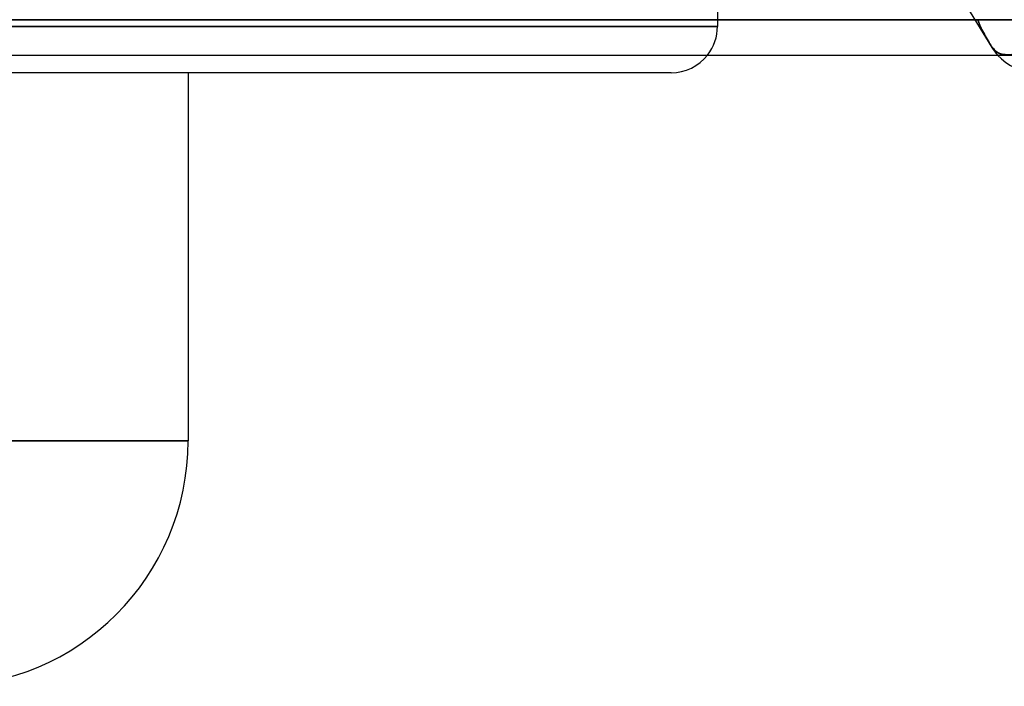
# Model space of a CAD drawing. Header units: millimetres. Extents: x -215 to 215, y -97 to 81.
# Tile 45 of 85: x 33 to 54, y -57 to -43. Entities that reach past the tile are written whole.
import ezdxf

# ---------------------------------------------------------------- set-up
doc = ezdxf.new("R2010")
doc.units = ezdxf.units.MM
doc.layers.add('MAIN-1', color=7, linetype='Continuous')
doc.layers.add('MAIN-2', color=7, linetype='Continuous')

msp = doc.modelspace()

# ---------------------------------------------------------------- linework, layer by layer
at = {"layer": 'MAIN-1'}
for p, q in [((-105.183, -42.856), (105.183, -42.856)), ((-104.762, -43.619), (104.762, -43.619)), ((47.038, -44), (0, -44)), ((36.6, -44), (36.6, -51.95)), ((36.6, -51.95), (0, -51.95))]:
    msp.add_line(p, q, dxfattribs=at)
for centre, radius, start, end in [((47.038, -43), 1, 269.9999, 321.7751), ((54.941, -42.856), 1.144, 221.8099, 270.0001), ((31.3, -51.95), 5.3, 270, 0)]:
    msp.add_arc(centre, radius, start, end, dxfattribs=at)
at = {"layer": 'MAIN-2'}
for p, q in [((48.038, -42.094), (48.038, -43)), ((53.133, -42.094), (53.966, -43.454)), ((105.183, -42.856), (-105.183, -42.856)), ((104.011, -42.856), (-104.011, -42.856)), ((-104.011, -42.856), (104.011, -42.856)), ((-96.675, -42.856), (96.675, -42.856)), ((96.675, -42.856), (-96.675, -42.856)), ((95.596, -42.856), (-95.596, -42.856)), ((-95.596, -42.856), (95.596, -42.856)), ((-88.259, -42.856), (88.259, -42.856)), ((88.259, -42.856), (-88.259, -42.856)), ((87.18, -42.856), (-87.18, -42.856)), ((-87.18, -42.856), (87.18, -42.856)), ((-79.842, -42.856), (79.842, -42.856)), ((79.842, -42.856), (-79.842, -42.856)), ((78.763, -42.856), (-78.763, -42.856)), ((-78.763, -42.856), (78.763, -42.856)), ((-71.424, -42.856), (71.424, -42.856)), ((71.424, -42.856), (-71.424, -42.856)), ((70.344, -42.856), (-70.344, -42.856)), ((-70.344, -42.856), (70.344, -42.856)), ((-63.004, -42.856), (63.004, -42.856)), ((63.004, -42.856), (-63.004, -42.856)), ((61.924, -42.856), (-61.924, -42.856)), ((-61.924, -42.856), (61.924, -42.856)), ((-54.581, -42.856), (54.581, -42.856)), ((54.581, -42.856), (-54.581, -42.856)), ((53.661, -42.856), (-53.661, -42.856)), ((-53.661, -42.856), (53.661, -42.856)), ((53.672, -42.888), (53.661, -42.856)), ((53.661, -42.856), (53.675, -42.897)), ((53.684, -42.919), (53.672, -42.888)), ((53.675, -42.897), (53.691, -42.937)), ((53.696, -42.95), (53.684, -42.919)), ((53.691, -42.937), (53.708, -42.977)), ((53.71, -42.981), (53.696, -42.95)), ((0, -43), (48.038, -43)), ((48.038, -43), (0, -43)), ((53.708, -42.977), (53.726, -43.017)), ((53.723, -43.012), (53.71, -42.981)), ((53.738, -43.043), (53.723, -43.012)), ((53.726, -43.017), (53.745, -43.057)), ((53.753, -43.073), (53.738, -43.043)), ((53.745, -43.057), (53.764, -43.095)), ((53.768, -43.104), (53.753, -43.073)), ((53.764, -43.095), (53.784, -43.134)), ((53.784, -43.134), (53.768, -43.104)), ((53.8, -43.164), (53.784, -43.134)), ((53.784, -43.134), (53.804, -43.171)), ((53.817, -43.193), (53.8, -43.164)), ((53.804, -43.171), (53.825, -43.208)), ((53.833, -43.222), (53.817, -43.193)), ((53.825, -43.208), (53.845, -43.244)), ((53.849, -43.251), (53.833, -43.222)), ((53.845, -43.244), (53.865, -43.279)), ((53.866, -43.279), (53.849, -43.251)), ((53.865, -43.279), (53.886, -43.313)), ((53.882, -43.306), (53.866, -43.279)), ((53.898, -43.333), (53.882, -43.306)), ((53.886, -43.313), (53.906, -43.346)), ((53.914, -43.359), (53.898, -43.333)), ((53.906, -43.346), (53.925, -43.378)), ((53.929, -43.384), (53.914, -43.359)), ((53.925, -43.378), (53.944, -43.408)), ((53.944, -43.408), (53.929, -43.384)), ((53.961, -43.433), (53.944, -43.408)), ((53.944, -43.408), (53.961, -43.433)), ((53.979, -43.458), (53.961, -43.433)), ((53.961, -43.433), (53.979, -43.458)), ((53.999, -43.481), (53.979, -43.458)), ((53.979, -43.458), (53.999, -43.481)), ((54.019, -43.503), (53.999, -43.481)), ((53.999, -43.481), (54.019, -43.503)), ((54.039, -43.523), (54.019, -43.503)), ((54.019, -43.503), (54.039, -43.523)), ((54.06, -43.541), (54.039, -43.523)), ((54.039, -43.523), (54.06, -43.541)), ((54.081, -43.557), (54.06, -43.541)), ((54.06, -43.541), (54.081, -43.557)), ((54.102, -43.571), (54.081, -43.557)), ((54.081, -43.557), (54.102, -43.571)), ((54.124, -43.583), (54.102, -43.571)), ((54.102, -43.571), (54.124, -43.583)), ((54.147, -43.594), (54.124, -43.583)), ((54.124, -43.583), (54.147, -43.594)), ((54.17, -43.603), (54.147, -43.594)), ((54.147, -43.594), (54.17, -43.603)), ((54.194, -43.61), (54.17, -43.603)), ((54.17, -43.603), (54.194, -43.61)), ((54.218, -43.615), (54.194, -43.61)), ((54.194, -43.61), (54.218, -43.615)), ((54.241, -43.618), (54.218, -43.615)), ((54.218, -43.615), (54.241, -43.618)), ((0, -51.95), (36.6, -51.95))]:
    msp.add_line(p, q, dxfattribs=at)
for centre, radius, start, end in [((47.038, -43), 1, 321.7751, 0), ((54.941, -42.856), 1.144, 211.4961, 221.8099)]:
    msp.add_arc(centre, radius, start, end, dxfattribs=at)
for start_param, end_param in [(-3.141591, -1.690821), (-3.141591, -1.690821), (3.04546, 3.138601), (3.04546, 3.138601), (3.138601, 3.141594), (3.138601, 3.141594)]:
    msp.add_ellipse((54.941, -42.856), major_axis=(0.975, 0.598), ratio=0.463048, start_param=start_param, end_param=end_param, dxfattribs=at)

doc.saveas('drawing.dxf')
